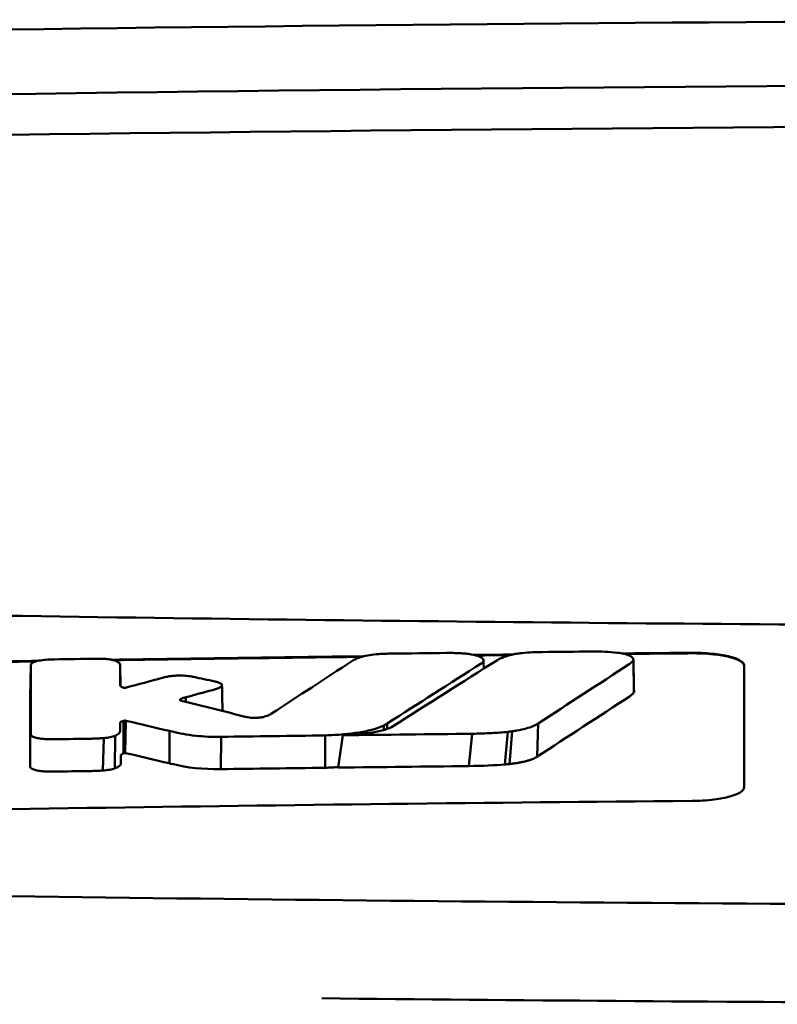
# Model space of a CAD drawing. Header units: millimetres. Extents: x 1113 to 3366, y 243 to 2687.
# Tile 19 of 31: x 1485 to 1500, y 2668 to 2687. Entities that reach past the tile are written whole.
import ezdxf

# ---------------------------------------------------------------- set-up
doc = ezdxf.new("R2010")
doc.units = ezdxf.units.MM
doc.header["$LTSCALE"] = 7.142857
doc.layers.add('Visible (ISO)', color=7, linetype='Continuous', lineweight=50)

msp = doc.modelspace()

# ---------------------------------------------------------------- linework, layer by layer
at = {"layer": 'Visible (ISO)'}
for p, q in [((1496.858, 2674.752), (1496.867, 2674.131)), ((1485.369, 2674.648), (1485.357, 2674.036)), ((1487.072, 2674.647), (1487.08, 2674.249)), ((1487.073, 2674.265), (1487.073, 2674.267)), ((1488.216, 2673.996), (1488.216, 2673.981)), ((1488.322, 2674.039), (1488.325, 2673.95)), ((1487.135, 2673.588), (1487.134, 2672.968)), ((1487.157, 2673.593), (1487.15, 2672.976)), ((1487.177, 2673.592), (1487.17, 2672.975)), ((1492.097, 2673.5), (1492.098, 2673.414)), ((1492.162, 2673.537), (1492.163, 2673.435)), ((1495.041, 2673.538), (1495.027, 2672.908)), ((1486.759, 2673.26), (1486.741, 2672.642)), ((1486.976, 2673.306), (1486.973, 2672.684)), ((1488.015, 2673.395), (1488.01, 2672.779)), ((1488.996, 2673.285), (1488.992, 2672.669)), ((1490.98, 2672.695), (1490.98, 2673.311)), ((1491.231, 2672.698), (1491.316, 2673.315)), ((1493.787, 2673.343), (1493.72, 2672.727)), ((1494.463, 2673.379), (1494.408, 2672.757)), ((1494.545, 2673.389), (1494.498, 2672.765))]:
    msp.add_line(p, q, dxfattribs=at)
for centre, major_axis, ratio, start_param, end_param in [((1513.233, 2657.729), (250.217, -0.007), 0.116796, 1.571075, 1.752137), ((1513.387, 2660.719), (225.492, 0.002), 0.110939, 1.570719, 1.791596), ((1513.409, 2660.689), (-227.223, 0), 0.106767, 4.71241, 4.92951), ((1485.807, 2673.263), (51.403, 0.789), 0.029133, 1.554631, 1.57023), ((1196.919, -802.68), (-235.079, 3524.364), 0.687287, 6.065929, 6.066443), ((1487.028, 2673.207), (25.972, -6.076), 0.015321, 1.536366, 1.568667), ((1488.991, 2673.288), (0.152, 0.003), 0.020884, 4.663305, 4.744135), ((1513.132, 886.011), (1787.892, 0), 0.999745, 1.583186, 1.584297), ((1513.102, 889.05), (-1784.851, -1.513), 0.999745, 4.722363, 4.723748), ((1488.061, 2674.528), (6.766, -1.024), 0.083118, 5.966235, 6.005906), ((1485.368, 2672.719), (-0.0014, -0.0329), 0.45485, 4.797147, 4.891032), ((1488.174, 2673.175), (1.323, -0.316), 0.311917, 4.663131, 4.702558), ((1766.029, 3378.998), (-278.359, -706.106), 0.063886, 0.008479, 0.026829), ((1513.623, 868.72), (1804.576, 0), 0.999745, 1.583344, 1.584446), ((1513.383, 887.907), (-1785.382, -1.767), 0.999745, 4.722413, 4.723807), ((1326.634, 2697.557), (168.534, -24.577), 0.021127, 6.155066, 6.191262)]:
    msp.add_ellipse(centre, major_axis=major_axis, ratio=ratio, start_param=start_param, end_param=end_param, dxfattribs=at)
for points, knots in [([(1467.299, 2675.94), (1474.919, 2675.753), (1482.554, 2675.613), (1494.092, 2675.472), (1497.94, 2675.436), (1503.726, 2675.401), (1505.66, 2675.392), (1509.443, 2675.38), (1511.256, 2675.377), (1513.155, 2675.376)], [0.000811, 0.000811, 0.000811, 0.000811, 2.334672, 2.334672, 3.49801, 3.49801, 4.08174, 4.08174, 4.638981, 4.638981, 4.638981, 4.638981]), ([(1485.693, 2674.757), (1485.645, 2674.754), (1485.599, 2674.749), (1485.515, 2674.735), (1485.477, 2674.727), (1485.425, 2674.709), (1485.408, 2674.7), (1485.383, 2674.683), (1485.375, 2674.675), (1485.372, 2674.666)], [-0.05113032, -0.05113032, -0.05113032, -0.05113032, -0.03661036, -0.03661036, -0.02158494, -0.02158494, -0.01046232, -0.01046232, 0, 0, 0, 0]), ([(1485.813, 2674.761), (1485.793, 2674.76), (1485.773, 2674.76), (1485.732, 2674.758), (1485.712, 2674.758), (1485.693, 2674.757)], [-0.0120578, -0.0120578, -0.0120578, -0.0120578, -0.00602891, -0.00602891, 0, 0, 0, 0]), ([(1486.735, 2674.772), (1486.716, 2674.773), (1486.697, 2674.773), (1486.657, 2674.773), (1486.636, 2674.773), (1486.615, 2674.773)], [-0.01208774, -0.01208774, -0.01208774, -0.01208774, -0.00635487, -0.00635487, 0, 0, 0, 0]), ([(1487.009, 2674.723), (1486.997, 2674.729), (1486.982, 2674.735), (1486.945, 2674.746), (1486.924, 2674.751), (1486.876, 2674.76), (1486.85, 2674.764), (1486.794, 2674.769), (1486.765, 2674.771), (1486.735, 2674.772)], [-0.03642364, -0.03642364, -0.03642364, -0.03642364, -0.02759296, -0.02759296, -0.01849049, -0.01849049, -0.00911385, -0.00911385, 0, 0, 0, 0]), ([(1491.685, 2674.811), (1491.643, 2674.798), (1491.605, 2674.784), (1491.541, 2674.756), (1491.514, 2674.742), (1491.492, 2674.727)], [-0.03864588, -0.03864588, -0.03864588, -0.03864588, -0.01880031, -0.01880031, 0, 0, 0, 0]), ([(1492.001, 2674.861), (1491.942, 2674.857), (1491.884, 2674.851), (1491.777, 2674.834), (1491.727, 2674.823), (1491.685, 2674.811)], [-0.0377179, -0.0377179, -0.0377179, -0.0377179, -0.01935504, -0.01935504, 0, 0, 0, 0]), ([(1492.239, 2674.87), (1492.2, 2674.87), (1492.161, 2674.869), (1492.081, 2674.866), (1492.041, 2674.864), (1492.001, 2674.861)], [-0.02402213, -0.02402213, -0.02402213, -0.02402213, -0.01224647, -0.01224647, 0, 0, 0, 0]), ([(1493.545, 2674.879), (1493.505, 2674.88), (1493.465, 2674.882), (1493.379, 2674.883), (1493.334, 2674.883), (1493.29, 2674.882)], [-0.02574903, -0.02574903, -0.02574903, -0.02574903, -0.01343066, -0.01343066, 0, 0, 0, 0]), ([(1493.966, 2674.69), (1493.982, 2674.701), (1493.993, 2674.713), (1494.004, 2674.737), (1494.003, 2674.75), (1493.984, 2674.781), (1493.958, 2674.799), (1493.88, 2674.831), (1493.828, 2674.844), (1493.734, 2674.861), (1493.697, 2674.866), (1493.622, 2674.874), (1493.584, 2674.877), (1493.545, 2674.879)], [-0.1007335, -0.1007335, -0.1007335, -0.1007335, -0.0864518, -0.0864518, -0.070815, -0.070815, -0.0477471, -0.0477471, -0.0248109, -0.0248109, -0.0119957, -0.0119957, 0, 0, 0, 0]), ([(1494.265, 2674.748), (1494.298, 2674.769), (1494.339, 2674.788), (1494.433, 2674.822), (1494.483, 2674.837), (1494.539, 2674.85)], [0, 0, 0, 0, 0.0264811, 0.0264811, 0.04942684, 0.04942684, 0.04942684, 0.04942684]), ([(1494.539, 2674.85), (1494.568, 2674.857), (1494.598, 2674.863), (1494.664, 2674.873), (1494.699, 2674.877), (1494.735, 2674.881)], [0, 0, 0, 0, 0.01146668, 0.01146668, 0.02292794, 0.02292794, 0.02292794, 0.02292794]), ([(1494.735, 2674.881), (1494.802, 2674.887), (1494.87, 2674.892), (1494.999, 2674.898), (1495.058, 2674.9), (1495.118, 2674.9)], [0, 0, 0, 0, 0.02130972, 0.02130972, 0.03920168, 0.03920168, 0.03920168, 0.03920168]), ([(1496.071, 2674.91), (1496.154, 2674.91), (1496.237, 2674.909), (1496.399, 2674.902), (1496.477, 2674.896), (1496.551, 2674.887)], [0, 0, 0, 0, 0.02493845, 0.02493845, 0.04990411, 0.04990411, 0.04990411, 0.04990411]), ([(1496.551, 2674.887), (1496.597, 2674.881), (1496.64, 2674.874), (1496.717, 2674.856), (1496.751, 2674.846), (1496.808, 2674.822), (1496.83, 2674.808), (1496.857, 2674.78), (1496.862, 2674.766), (1496.858, 2674.752)], [0, 0, 0, 0, 0.01587272, 0.01587272, 0.03235839, 0.03235839, 0.05026104, 0.05026104, 0.06761699, 0.06761699, 0.06761699, 0.06761699]), ([(1496.858, 2674.752), (1496.853, 2674.738), (1496.843, 2674.724), (1496.816, 2674.696), (1496.798, 2674.682), (1496.777, 2674.668)], [0, 0, 0, 0, 0.01712312, 0.01712312, 0.03473945, 0.03473945, 0.03473945, 0.03473945]), ([(1497.972, 2674.886), (1498.035, 2674.886), (1498.098, 2674.885), (1498.229, 2674.88), (1498.296, 2674.875), (1498.477, 2674.858), (1498.582, 2674.841), (1498.761, 2674.799), (1498.832, 2674.774), (1498.912, 2674.73), (1498.935, 2674.713), (1498.965, 2674.678), (1498.972, 2674.661), (1498.972, 2674.643)], [0.000001, 0.000001, 0.000001, 0.000001, 0.0189524, 0.0189524, 0.0399692, 0.0399692, 0.0779065, 0.0779065, 0.1155872, 0.1155872, 0.137348, 0.137348, 0.1589354, 0.1589354, 0.1589354, 0.1589354]), ([(1497.972, 2674.876), (1498.037, 2674.876), (1498.103, 2674.875), (1498.244, 2674.869), (1498.319, 2674.864), (1498.503, 2674.844), (1498.605, 2674.827), (1498.774, 2674.784), (1498.842, 2674.759), (1498.917, 2674.717), (1498.938, 2674.7), (1498.965, 2674.667), (1498.972, 2674.65), (1498.972, 2674.633)], [0.000001, 0.000001, 0.000001, 0.000001, 0.0196149, 0.0196149, 0.0431871, 0.0431871, 0.0806063, 0.0806063, 0.1171477, 0.1171477, 0.1383045, 0.1383045, 0.1589286, 0.1589286, 0.1589286, 0.1589286]), ([(1485.372, 2674.666), (1485.371, 2674.663), (1485.37, 2674.66), (1485.369, 2674.654), (1485.369, 2674.651), (1485.369, 2674.648)], [-0.007314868, -0.007314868, -0.007314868, -0.007314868, -0.003657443, -0.003657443, 0, 0, 0, 0]), ([(1487.072, 2674.647), (1487.072, 2674.66), (1487.067, 2674.673), (1487.046, 2674.698), (1487.031, 2674.711), (1487.009, 2674.723)], [-0.03215724, -0.03215724, -0.03215724, -0.03215724, -0.01616009, -0.01616009, 0, 0, 0, 0]), ([(1493.954, 2674.682), (1493.956, 2674.684), (1493.958, 2674.685), (1493.962, 2674.688), (1493.964, 2674.689), (1493.966, 2674.69)], [-0.003491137, -0.003491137, -0.003491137, -0.003491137, -0.001745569, -0.001745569, 0, 0, 0, 0]), ([(1487.969, 2674.43), (1487.953, 2674.427), (1487.938, 2674.424), (1487.907, 2674.416), (1487.891, 2674.412), (1487.876, 2674.408)], [-0.01248959, -0.01248959, -0.01248959, -0.01248959, -0.006512, -0.006512, 0, 0, 0, 0]), ([(1488.43, 2674.435), (1488.395, 2674.441), (1488.354, 2674.446), (1488.265, 2674.452), (1488.217, 2674.453), (1488.132, 2674.45), (1488.096, 2674.448), (1488.028, 2674.44), (1487.997, 2674.436), (1487.969, 2674.43)], [-0.0498323, -0.0498323, -0.0498323, -0.0498323, -0.03617176, -0.03617176, -0.02170588, -0.02170588, -0.0105717, -0.0105717, 0, 0, 0, 0]), ([(1488.475, 2674.426), (1488.468, 2674.427), (1488.461, 2674.429), (1488.446, 2674.432), (1488.438, 2674.433), (1488.43, 2674.435)], [-0.005954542, -0.005954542, -0.005954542, -0.005954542, -0.00297727, -0.00297727, 0, 0, 0, 0]), ([(1487.142, 2674.221), (1487.135, 2674.223), (1487.128, 2674.225), (1487.112, 2674.23), (1487.105, 2674.233), (1487.094, 2674.238), (1487.091, 2674.241), (1487.078, 2674.25), (1487.074, 2674.257), (1487.073, 2674.265)], [-0.02048694, -0.02048694, -0.02048694, -0.02048694, -0.01661307, -0.01661307, -0.01236262, -0.01236262, -0.00927922, -0.00927922, 0, 0, 0, 0]), ([(1487.179, 2674.221), (1487.176, 2674.221), (1487.174, 2674.22), (1487.167, 2674.22), (1487.164, 2674.22), (1487.16, 2674.22), (1487.16, 2674.22), (1487.16, 2674.22), (1487.16, 2674.22), (1487.158, 2674.22), (1487.158, 2674.22), (1487.154, 2674.22), (1487.151, 2674.22), (1487.146, 2674.221), (1487.144, 2674.221), (1487.142, 2674.221)], [-0.004606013, -0.004606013, -0.004606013, -0.004606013, -0.003438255, -0.003438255, -0.002112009, -0.002112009, -0.002029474, -0.002029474, -0.001947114, -0.001947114, -0.001614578, -0.001614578, -0.000682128, -0.000682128, 0, 0, 0, 0]), ([(1487.192, 2674.224), (1487.19, 2674.224), (1487.188, 2674.223), (1487.183, 2674.222), (1487.181, 2674.222), (1487.179, 2674.221)], [-0.00169855, -0.00169855, -0.00169855, -0.00169855, -0.000849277, -0.000849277, 0, 0, 0, 0]), ([(1488.833, 2674.175), (1488.861, 2674.182), (1488.887, 2674.19), (1488.935, 2674.207), (1488.957, 2674.217), (1488.975, 2674.226)], [-0.02471221, -0.02471221, -0.02471221, -0.02471221, -0.01263472, -0.01263472, 0, 0, 0, 0]), ([(1488.91, 2674.332), (1488.904, 2674.333), (1488.898, 2674.335), (1488.887, 2674.337), (1488.881, 2674.339), (1488.875, 2674.34)], [-0.00490164, -0.00490164, -0.00490164, -0.00490164, -0.002450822, -0.002450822, 0, 0, 0, 0]), ([(1488.975, 2674.226), (1488.991, 2674.235), (1489.003, 2674.244), (1489.015, 2674.263), (1489.015, 2674.272), (1489.004, 2674.292), (1488.992, 2674.301), (1488.957, 2674.318), (1488.936, 2674.325), (1488.91, 2674.332)], [-0.04671997, -0.04671997, -0.04671997, -0.04671997, -0.03538139, -0.03538139, -0.02350504, -0.02350504, -0.01139688, -0.01139688, 0, 0, 0, 0]), ([(1488.22, 2673.979), (1488.215, 2673.981), (1488.213, 2673.984), (1488.211, 2673.99), (1488.212, 2673.993), (1488.216, 2673.996)], [-0.0073251, -0.0073251, -0.0073251, -0.0073251, -0.003944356, -0.003944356, 0, 0, 0, 0]), ([(1488.216, 2673.996), (1488.219, 2673.999), (1488.224, 2674.002), (1488.234, 2674.008), (1488.24, 2674.012), (1488.252, 2674.017), (1488.257, 2674.019), (1488.279, 2674.027), (1488.299, 2674.033), (1488.322, 2674.039)], [-0.02035992, -0.02035992, -0.02035992, -0.02035992, -0.01645196, -0.01645196, -0.0122888, -0.0122888, -0.00943827, -0.00943827, 0, 0, 0, 0]), ([(1496.867, 2674.131), (1496.859, 2674.117), (1496.847, 2674.103), (1496.816, 2674.075), (1496.798, 2674.061), (1496.776, 2674.047)], [0, 0, 0, 0, 0.01745385, 0.01745385, 0.03518305, 0.03518305, 0.03518305, 0.03518305]), ([(1488.245, 2673.97), (1488.24, 2673.971), (1488.235, 2673.973), (1488.227, 2673.975), (1488.223, 2673.977), (1488.22, 2673.979)], [-0.004403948, -0.004403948, -0.004403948, -0.004403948, -0.002275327, -0.002275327, 0, 0, 0, 0]), ([(1489.507, 2673.657), (1489.503, 2673.657), (1489.5, 2673.658), (1489.493, 2673.66), (1489.49, 2673.66), (1489.486, 2673.661)], [-0.002881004, -0.002881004, -0.002881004, -0.002881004, -0.001440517, -0.001440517, 0, 0, 0, 0]), ([(1489.8, 2673.662), (1489.788, 2673.659), (1489.776, 2673.657), (1489.749, 2673.653), (1489.734, 2673.651), (1489.693, 2673.647), (1489.667, 2673.645), (1489.615, 2673.645), (1489.59, 2673.646), (1489.545, 2673.65), (1489.525, 2673.653), (1489.507, 2673.657)], [-0.03228767, -0.03228767, -0.03228767, -0.03228767, -0.02770248, -0.02770248, -0.02275386, -0.02275386, -0.01468895, -0.01468895, -0.00707707, -0.00707707, 0, 0, 0, 0]), ([(1489.957, 2673.726), (1489.939, 2673.714), (1489.919, 2673.703), (1489.867, 2673.682), (1489.836, 2673.672), (1489.8, 2673.662)], [-0.02994324, -0.02994324, -0.02994324, -0.02994324, -0.01548431, -0.01548431, 0, 0, 0, 0]), ([(1487.072, 2673.55), (1487.072, 2673.554), (1487.074, 2673.558), (1487.081, 2673.566), (1487.087, 2673.57), (1487.098, 2673.576), (1487.102, 2673.577), (1487.118, 2673.583), (1487.128, 2673.585), (1487.135, 2673.588)], [-0.01251254, -0.01251254, -0.01251254, -0.01251254, -0.00901213, -0.00901213, -0.00544118, -0.00544118, -0.00386807, -0.00386807, 0, 0, 0, 0]), ([(1487.072, 2673.399), (1487.072, 2673.412), (1487.072, 2673.434), (1487.072, 2673.449), (1487.072, 2673.462), (1487.072, 2673.5), (1487.072, 2673.525), (1487.072, 2673.55)], [0, 0, 0, 0, 0.0162879, 0.0162879, 0.0977077, 0.0977077, 0.2605668, 0.2605668, 0.2605668, 0.2605668]), ([(1487.135, 2673.588), (1487.139, 2673.589), (1487.142, 2673.59), (1487.149, 2673.592), (1487.153, 2673.592), (1487.157, 2673.593)], [-0.00300659, -0.00300659, -0.00300659, -0.00300659, -0.001503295, -0.001503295, 0, 0, 0, 0]), ([(1487.157, 2673.593), (1487.158, 2673.593), (1487.159, 2673.594), (1487.163, 2673.594), (1487.165, 2673.594), (1487.166, 2673.594), (1487.166, 2673.594), (1487.166, 2673.594), (1487.166, 2673.594), (1487.167, 2673.594), (1487.167, 2673.594), (1487.168, 2673.594), (1487.169, 2673.594), (1487.171, 2673.593), (1487.172, 2673.593), (1487.175, 2673.593), (1487.176, 2673.592), (1487.177, 2673.592)], [-0.002281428, -0.002281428, -0.002281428, -0.002281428, -0.001665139, -0.001665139, -0.001287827, -0.001287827, -0.001274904, -0.001274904, -0.00126194, -0.00126194, -0.001209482, -0.001209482, -0.000987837, -0.000987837, -0.000549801, -0.000549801, 0, 0, 0, 0]), ([(1490.98, 2673.311), (1491.099, 2673.315), (1491.216, 2673.322), (1491.434, 2673.341), (1491.533, 2673.353), (1491.727, 2673.384), (1491.816, 2673.403), (1491.976, 2673.448), (1492.043, 2673.473), (1492.097, 2673.5)], [-0.1396927, -0.1396927, -0.1396927, -0.1396927, -0.1039474, -0.1039474, -0.0713068, -0.0713068, -0.0361761, -0.0361761, 0, 0, 0, 0]), ([(1491.316, 2673.315), (1491.42, 2673.319), (1491.525, 2673.326), (1491.714, 2673.344), (1491.801, 2673.354), (1491.97, 2673.382), (1492.049, 2673.399), (1492.184, 2673.44), (1492.236, 2673.463), (1492.275, 2673.487)], [0, 0, 0, 0, 0.0316908, 0.0316908, 0.0599134, 0.0599134, 0.0913031, 0.0913031, 0.1228865, 0.1228865, 0.1228865, 0.1228865]), ([(1492.097, 2673.5), (1492.108, 2673.506), (1492.12, 2673.513), (1492.142, 2673.525), (1492.152, 2673.531), (1492.162, 2673.537)], [-0.01617209, -0.01617209, -0.01617209, -0.01617209, -0.00808599, -0.00808599, 0, 0, 0, 0]), ([(1495.041, 2673.538), (1495.015, 2673.52), (1494.986, 2673.504), (1494.946, 2673.487), (1494.908, 2673.471), (1494.863, 2673.456), (1494.811, 2673.442), (1494.76, 2673.428), (1494.7, 2673.415), (1494.638, 2673.404), (1494.609, 2673.399), (1494.577, 2673.393), (1494.545, 2673.389)], [0, 0, 0, 0, 0.2297075, 0.2297075, 0.2297075, 0.4574814, 0.4574814, 0.4574814, 0.6826089, 0.6826089, 0.6826089, 0.7908188, 0.7908188, 0.7908188, 0.7908188]), ([(1485.366, 2673.328), (1485.367, 2673.317), (1485.374, 2673.307), (1485.402, 2673.288), (1485.424, 2673.278), (1485.477, 2673.263), (1485.506, 2673.257), (1485.571, 2673.247), (1485.605, 2673.244), (1485.641, 2673.242)], [-0.04908253, -0.04908253, -0.04908253, -0.04908253, -0.03649581, -0.03649581, -0.02308132, -0.02308132, -0.01125263, -0.01125263, 0, 0, 0, 0]), ([(1485.641, 2673.242), (1485.674, 2673.24), (1485.707, 2673.239), (1485.776, 2673.238), (1485.811, 2673.238), (1485.847, 2673.238)], [-0.02088223, -0.02088223, -0.02088223, -0.02088223, -0.01062105, -0.01062105, 0, 0, 0, 0]), ([(1486.524, 2673.249), (1486.563, 2673.249), (1486.601, 2673.251), (1486.68, 2673.254), (1486.72, 2673.257), (1486.759, 2673.26)], [-0.02385699, -0.02385699, -0.02385699, -0.02385699, -0.01223524, -0.01223524, 0, 0, 0, 0]), ([(1486.759, 2673.26), (1486.802, 2673.265), (1486.842, 2673.27), (1486.917, 2673.286), (1486.95, 2673.295), (1486.976, 2673.306)], [-0.02836789, -0.02836789, -0.02836789, -0.02836789, -0.01466479, -0.01466479, 0, 0, 0, 0]), ([(1486.976, 2673.306), (1487.01, 2673.321), (1487.035, 2673.337), (1487.066, 2673.368), (1487.072, 2673.383), (1487.072, 2673.399)], [-0.03917193, -0.03917193, -0.03917193, -0.03917193, -0.0186408, -0.0186408, 0, 0, 0, 0]), ([(1488.067, 2673.383), (1488.195, 2673.351), (1488.344, 2673.322), (1488.587, 2673.296), (1488.665, 2673.29), (1488.824, 2673.284), (1488.903, 2673.283), (1488.983, 2673.285)], [-0.105367, -0.105367, -0.105367, -0.105367, -0.0488724, -0.0488724, -0.0241035, -0.0241035, 0, 0, 0, 0]), ([(1494.463, 2673.379), (1494.366, 2673.369), (1494.262, 2673.361), (1494.037, 2673.349), (1493.911, 2673.345), (1493.787, 2673.343)], [0, 0, 0, 0, 0.0313472, 0.0313472, 0.06861154, 0.06861154, 0.06861154, 0.06861154]), ([(1487.084, 2672.927), (1487.084, 2672.93), (1487.085, 2672.932), (1487.086, 2672.935), (1487.087, 2672.938), (1487.088, 2672.94), (1487.091, 2672.943), (1487.092, 2672.945), (1487.094, 2672.946), (1487.096, 2672.948), (1487.098, 2672.949), (1487.099, 2672.95), (1487.101, 2672.951), (1487.103, 2672.952), (1487.104, 2672.953), (1487.106, 2672.954), (1487.108, 2672.955), (1487.11, 2672.956), (1487.113, 2672.958), (1487.115, 2672.959), (1487.117, 2672.96), (1487.119, 2672.961), (1487.121, 2672.962), (1487.123, 2672.963), (1487.125, 2672.964), (1487.129, 2672.965), (1487.131, 2672.967), (1487.134, 2672.968)], [0, 0, 0, 0, 0.0303952, 0.0303952, 0.0303952, 0.062529, 0.062529, 0.062529, 0.0836646, 0.0836646, 0.0836646, 0.0973848, 0.0973848, 0.0973848, 0.1111615, 0.1111615, 0.1111615, 0.1249801, 0.1249801, 0.1249801, 0.1388281, 0.1388281, 0.1388281, 0.1526703, 0.1526703, 0.1526703, 0.1727383, 0.1727383, 0.1727383, 0.1727383]), ([(1487.084, 2672.776), (1487.084, 2672.789), (1487.084, 2672.811), (1487.084, 2672.826), (1487.084, 2672.839), (1487.084, 2672.877), (1487.084, 2672.902), (1487.084, 2672.927)], [0, 0, 0, 0, 0.0163048, 0.0163048, 0.0978171, 0.0978171, 0.2608531, 0.2608531, 0.2608531, 0.2608531]), ([(1487.134, 2672.968), (1487.136, 2672.97), (1487.139, 2672.971), (1487.145, 2672.974), (1487.148, 2672.975), (1487.15, 2672.976)], [-0.003660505, -0.003660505, -0.003660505, -0.003660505, -0.001830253, -0.001830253, 0, 0, 0, 0]), ([(1487.15, 2672.976), (1487.15, 2672.976), (1487.15, 2672.976), (1487.15, 2672.976), (1487.15, 2672.976), (1487.15, 2672.976), (1487.151, 2672.976), (1487.151, 2672.976), (1487.151, 2672.977), (1487.151, 2672.977), (1487.151, 2672.977), (1487.151, 2672.977), (1487.151, 2672.977), (1487.151, 2672.977), (1487.151, 2672.977), (1487.151, 2672.977), (1487.151, 2672.977), (1487.151, 2672.977), (1487.151, 2672.977), (1487.151, 2672.977), (1487.151, 2672.977), (1487.151, 2672.977), (1487.151, 2672.977), (1487.151, 2672.977), (1487.151, 2672.977), (1487.151, 2672.977), (1487.151, 2672.977), (1487.151, 2672.977), (1487.152, 2672.977), (1487.152, 2672.977), (1487.152, 2672.977), (1487.152, 2672.977), (1487.152, 2672.977), (1487.152, 2672.977), (1487.152, 2672.977), (1487.152, 2672.977), (1487.152, 2672.977), (1487.152, 2672.977), (1487.152, 2672.977), (1487.153, 2672.977), (1487.153, 2672.977), (1487.153, 2672.977), (1487.153, 2672.977), (1487.153, 2672.977), (1487.153, 2672.977), (1487.153, 2672.977), (1487.153, 2672.977), (1487.154, 2672.977), (1487.154, 2672.977), (1487.154, 2672.977), (1487.154, 2672.977), (1487.154, 2672.977), (1487.154, 2672.977), (1487.155, 2672.977), (1487.155, 2672.977), (1487.155, 2672.977), (1487.155, 2672.977), (1487.155, 2672.977), (1487.155, 2672.977), (1487.156, 2672.977), (1487.156, 2672.977), (1487.156, 2672.977), (1487.156, 2672.977), (1487.156, 2672.977), (1487.157, 2672.977), (1487.157, 2672.977), (1487.157, 2672.977), (1487.157, 2672.977), (1487.157, 2672.977), (1487.157, 2672.977), (1487.157, 2672.977), (1487.158, 2672.977), (1487.158, 2672.977), (1487.158, 2672.977), (1487.158, 2672.977), (1487.158, 2672.977), (1487.158, 2672.977), (1487.159, 2672.977), (1487.159, 2672.977), (1487.159, 2672.977), (1487.159, 2672.977), (1487.159, 2672.977), (1487.159, 2672.977), (1487.16, 2672.977), (1487.16, 2672.977), (1487.16, 2672.977), (1487.16, 2672.977), (1487.16, 2672.977), (1487.161, 2672.977), (1487.161, 2672.977), (1487.161, 2672.977), (1487.161, 2672.977), (1487.161, 2672.977), (1487.161, 2672.977), (1487.162, 2672.977), (1487.162, 2672.977), (1487.162, 2672.977), (1487.162, 2672.977), (1487.162, 2672.977), (1487.162, 2672.977), (1487.163, 2672.977), (1487.163, 2672.977), (1487.163, 2672.977), (1487.163, 2672.977), (1487.163, 2672.977), (1487.163, 2672.977), (1487.164, 2672.977), (1487.164, 2672.977), (1487.164, 2672.977), (1487.164, 2672.977), (1487.164, 2672.977), (1487.164, 2672.977), (1487.164, 2672.977), (1487.165, 2672.977), (1487.165, 2672.977), (1487.165, 2672.977), (1487.165, 2672.977), (1487.165, 2672.977), (1487.165, 2672.977), (1487.166, 2672.977), (1487.166, 2672.977), (1487.166, 2672.977), (1487.166, 2672.977), (1487.167, 2672.977), (1487.167, 2672.977), (1487.167, 2672.977), (1487.167, 2672.977), (1487.167, 2672.976), (1487.168, 2672.976), (1487.168, 2672.976), (1487.168, 2672.976), (1487.168, 2672.976), (1487.168, 2672.976), (1487.168, 2672.976), (1487.169, 2672.976), (1487.169, 2672.976), (1487.169, 2672.976), (1487.169, 2672.976), (1487.169, 2672.976), (1487.169, 2672.976), (1487.17, 2672.976), (1487.17, 2672.976), (1487.17, 2672.976), (1487.17, 2672.975), (1487.17, 2672.975), (1487.17, 2672.975), (1487.17, 2672.975), (1487.17, 2672.975)], [0, 0, 0, 0, 0.00010092, 0.00010092, 0.00010092, 0.00021421, 0.00021421, 0.00021421, 0.00034191, 0.00034191, 0.00034191, 0.00048614, 0.00048614, 0.00048614, 0.0006491, 0.0006491, 0.0006491, 0.00083295, 0.00083295, 0.00083295, 0.0010398, 0.0010398, 0.0010398, 0.00127155, 0.00127155, 0.00127155, 0.00152985, 0.00152985, 0.00152985, 0.00181601, 0.00181601, 0.00181601, 0.00213099, 0.00213099, 0.00213099, 0.00247531, 0.00247531, 0.00247531, 0.00284913, 0.00284913, 0.00284913, 0.0032522, 0.0032522, 0.0032522, 0.00368392, 0.00368392, 0.00368392, 0.00414337, 0.00414337, 0.00414337, 0.00462932, 0.00462932, 0.00462932, 0.00514025, 0.00514025, 0.00514025, 0.00567435, 0.00567435, 0.00567435, 0.00622948, 0.00622948, 0.00622948, 0.00680328, 0.00680328, 0.00680328, 0.00722748, 0.00722748, 0.00722748, 0.00765639, 0.00765639, 0.00765639, 0.00809021, 0.00809021, 0.00809021, 0.00853045, 0.00853045, 0.00853045, 0.00898118, 0.00898118, 0.00898118, 0.00944983, 0.00944983, 0.00944983, 0.01019771, 0.01019771, 0.01019771, 0.01072731, 0.01072731, 0.01072731, 0.01127043, 0.01127043, 0.01127043, 0.01182038, 0.01182038, 0.01182038, 0.01237373, 0.01237373, 0.01237373, 0.01292903, 0.01292903, 0.01292903, 0.01348579, 0.01348579, 0.01348579, 0.01404385, 0.01404385, 0.01404385, 0.01460318, 0.01460318, 0.01460318, 0.01516377, 0.01516377, 0.01516377, 0.01572559, 0.01572559, 0.01572559, 0.01628856, 0.01628856, 0.01628856, 0.01719056, 0.01719056, 0.01719056, 0.01809498, 0.01809498, 0.01809498, 0.01900069, 0.01900069, 0.01900069, 0.01990628, 0.01990628, 0.01990628, 0.02081008, 0.02081008, 0.02081008, 0.02171014, 0.02171014, 0.02171014, 0.0226042, 0.0226042, 0.0226042, 0.02403673, 0.02403673, 0.02403673, 0.02490235, 0.02490235, 0.02490235, 0.02514715, 0.02514715, 0.02514715, 0.02514715]), ([(1495.027, 2672.908), (1495.017, 2672.901), (1495.006, 2672.894), (1494.994, 2672.887), (1494.981, 2672.88), (1494.968, 2672.874), (1494.953, 2672.867), (1494.938, 2672.861), (1494.922, 2672.854), (1494.904, 2672.848), (1494.887, 2672.842), (1494.869, 2672.836), (1494.849, 2672.83), (1494.829, 2672.825), (1494.808, 2672.819), (1494.786, 2672.814), (1494.764, 2672.809), (1494.74, 2672.803), (1494.717, 2672.799), (1494.693, 2672.794), (1494.667, 2672.789), (1494.642, 2672.785), (1494.617, 2672.781), (1494.589, 2672.777), (1494.563, 2672.774), (1494.542, 2672.771), (1494.52, 2672.768), (1494.498, 2672.765)], [0, 0, 0, 0, 0.0909424, 0.0909424, 0.0909424, 0.1817542, 0.1817542, 0.1817542, 0.2723918, 0.2723918, 0.2723918, 0.3628196, 0.3628196, 0.3628196, 0.4530191, 0.4530191, 0.4530191, 0.5429943, 0.5429943, 0.5429943, 0.6327704, 0.6327704, 0.6327704, 0.7223865, 0.7223865, 0.7223865, 0.7930355, 0.7930355, 0.7930355, 0.7930355]), ([(1485.353, 2672.714), (1485.354, 2672.704), (1485.36, 2672.695), (1485.385, 2672.676), (1485.404, 2672.667), (1485.453, 2672.651), (1485.482, 2672.644), (1485.548, 2672.633), (1485.584, 2672.629), (1485.622, 2672.626)], [-0.04924341, -0.04924341, -0.04924341, -0.04924341, -0.03730774, -0.03730774, -0.02457836, -0.02457836, -0.01203215, -0.01203215, 0, 0, 0, 0]), ([(1486.741, 2672.642), (1486.787, 2672.645), (1486.831, 2672.651), (1486.909, 2672.665), (1486.944, 2672.674), (1486.973, 2672.684)], [-0.02856182, -0.02856182, -0.02856182, -0.02856182, -0.01439277, -0.01439277, 0, 0, 0, 0]), ([(1486.973, 2672.684), (1487.01, 2672.697), (1487.037, 2672.712), (1487.075, 2672.743), (1487.084, 2672.759), (1487.084, 2672.776)], [-0.0393647, -0.0393647, -0.0393647, -0.0393647, -0.02005998, -0.02005998, 0, 0, 0, 0]), ([(1490.98, 2672.695), (1491.002, 2672.695), (1491.021, 2672.696), (1491.043, 2672.697), (1491.065, 2672.698), (1491.084, 2672.699), (1491.106, 2672.7), (1491.128, 2672.702), (1491.147, 2672.703), (1491.169, 2672.704), (1491.19, 2672.705), (1491.209, 2672.707), (1491.231, 2672.708), (1491.231, 2672.708), (1491.232, 2672.708), (1491.232, 2672.708)], [0, 0, 0, 0, 0.0666108, 0.0666108, 0.0666108, 0.1332483, 0.1332483, 0.1332483, 0.1998749, 0.1998749, 0.1998749, 0.2664632, 0.2664632, 0.2664632, 0.2681614, 0.2681614, 0.2681614, 0.2681614]), ([(1494.498, 2672.765), (1494.48, 2672.763), (1494.46, 2672.761), (1494.441, 2672.76), (1494.43, 2672.759), (1494.419, 2672.758), (1494.408, 2672.757)], [0, 0, 0, 0, 0.05948342, 0.05948342, 0.05948342, 0.09287765, 0.09287765, 0.09287765, 0.09287765]), ([(1485.622, 2672.626), (1485.656, 2672.624), (1485.691, 2672.622), (1485.76, 2672.621), (1485.793, 2672.621), (1485.827, 2672.621)], [-0.02086728, -0.02086728, -0.02086728, -0.02086728, -0.01001262, -0.01001262, 0, 0, 0, 0]), ([(1486.505, 2672.632), (1486.545, 2672.632), (1486.584, 2672.634), (1486.664, 2672.637), (1486.703, 2672.639), (1486.741, 2672.642)], [-0.02395861, -0.02395861, -0.02395861, -0.02395861, -0.01199304, -0.01199304, 0, 0, 0, 0]), ([(1498.972, 2672.321), (1498.972, 2672.289), (1498.946, 2672.256), (1498.849, 2672.196), (1498.782, 2672.17), (1498.613, 2672.124), (1498.512, 2672.104), (1498.329, 2672.081), (1498.253, 2672.074), (1498.109, 2672.065), (1498.04, 2672.063), (1497.972, 2672.062)], [0.000001, 0.000001, 0.000001, 0.000001, 0.0401743, 0.0401743, 0.0774188, 0.0774188, 0.1148795, 0.1148795, 0.138742, 0.138742, 0.1592822, 0.1592822, 0.1592822, 0.1592822]), ([(1497.972, 2672.062), (1494.128, 2672.03), (1490.285, 2671.985), (1482.574, 2671.87), (1478.71, 2671.801), (1474.843, 2671.719)], [0.000001, 0.000001, 0.000001, 0.000001, 1.153366, 1.153366, 2.313577, 2.313577, 2.313577, 2.313577]), ([(1513.078, 2670.056), (1503.393, 2670.058), (1493.714, 2670.125), (1474.385, 2670.39), (1464.756, 2670.589), (1455.251, 2670.853)], [0.032666, 0.032666, 0.032666, 0.032666, 2.938218, 2.938218, 5.868286, 5.868286, 5.868286, 5.868286])]:
    msp.add_open_spline(points, degree=3, knots=knots, dxfattribs=at)
for points in [[(1484.531, 2674.716), (1484.856, 2674.722), (1485.18, 2674.727), (1485.505, 2674.732)], [(1486.909, 2674.754), (1488.512, 2674.778), (1490.115, 2674.8), (1491.718, 2674.82)], [(1486.95, 2674.745), (1488.527, 2674.768), (1490.104, 2674.79), (1491.681, 2674.809)], [(1493.29, 2674.882), (1492.94, 2674.878), (1492.589, 2674.874), (1492.239, 2674.87)], [(1492.275, 2673.487), (1492.94, 2673.909), (1493.6, 2674.327), (1494.265, 2674.748)], [(1493.821, 2674.844), (1494.064, 2674.847), (1494.307, 2674.85), (1494.549, 2674.852)], [(1493.859, 2674.835), (1494.075, 2674.837), (1494.29, 2674.84), (1494.506, 2674.842)], [(1494.002, 2674.742), (1494.003, 2674.689), (1494.004, 2674.636), (1494.005, 2674.583)], [(1495.118, 2674.9), (1495.436, 2674.903), (1495.753, 2674.907), (1496.071, 2674.91)], [(1496.638, 2674.873), (1497.083, 2674.878), (1497.527, 2674.882), (1497.972, 2674.886)], [(1496.683, 2674.864), (1497.113, 2674.868), (1497.542, 2674.872), (1497.972, 2674.876)], [(1496.859, 2674.762), (1496.863, 2674.558), (1496.867, 2674.354), (1496.872, 2674.151)], [(1484.585, 2674.707), (1484.878, 2674.712), (1485.171, 2674.717), (1485.464, 2674.722)], [(1485.369, 2674.648), (1485.368, 2674.209), (1485.367, 2673.77), (1485.366, 2673.331)], [(1487.073, 2674.267), (1487.073, 2674.393), (1487.072, 2674.52), (1487.072, 2674.647)], [(1491.492, 2674.727), (1490.98, 2674.393), (1490.468, 2674.059), (1489.957, 2673.726)], [(1492.162, 2673.537), (1492.76, 2673.919), (1493.356, 2674.3), (1493.954, 2674.682)], [(1496.777, 2674.668), (1496.2, 2674.293), (1495.619, 2673.914), (1495.041, 2673.538)], [(1498.972, 2674.643), (1498.972, 2673.87), (1498.972, 2673.094), (1498.972, 2672.321)], [(1487.876, 2674.408), (1487.648, 2674.347), (1487.42, 2674.286), (1487.192, 2674.224)], [(1488.875, 2674.34), (1488.742, 2674.369), (1488.608, 2674.397), (1488.475, 2674.426)], [(1488.322, 2674.039), (1488.492, 2674.084), (1488.663, 2674.13), (1488.833, 2674.175)], [(1489.013, 2674.269), (1489.017, 2674.105), (1489.02, 2673.941), (1489.023, 2673.777)], [(1485.357, 2674.036), (1485.356, 2673.597), (1485.354, 2673.156), (1485.353, 2672.717)], [(1496.776, 2674.047), (1496.195, 2673.669), (1495.609, 2673.287), (1495.027, 2672.908)], [(1496.872, 2674.151), (1496.872, 2674.144), (1496.871, 2674.138), (1496.867, 2674.131)], [(1485.366, 2673.331), (1485.366, 2673.33), (1485.366, 2673.329), (1485.366, 2673.328)], [(1485.847, 2673.238), (1486.072, 2673.242), (1486.298, 2673.245), (1486.524, 2673.249)], [(1488.015, 2673.395), (1488.032, 2673.391), (1488.049, 2673.387), (1488.067, 2673.383)], [(1487.17, 2672.975), (1487.451, 2672.91), (1487.73, 2672.844), (1488.01, 2672.779)], [(1488.98, 2672.668), (1488.984, 2672.668), (1488.988, 2672.668), (1488.992, 2672.669)], [(1485.827, 2672.621), (1486.052, 2672.625), (1486.28, 2672.628), (1486.505, 2672.632)], [(1513.404, 2668.186), (1505.897, 2668.186), (1498.395, 2668.224), (1490.92, 2668.3)]]:
    msp.add_open_spline(points, degree=3, dxfattribs=at)

doc.saveas('drawing.dxf')
